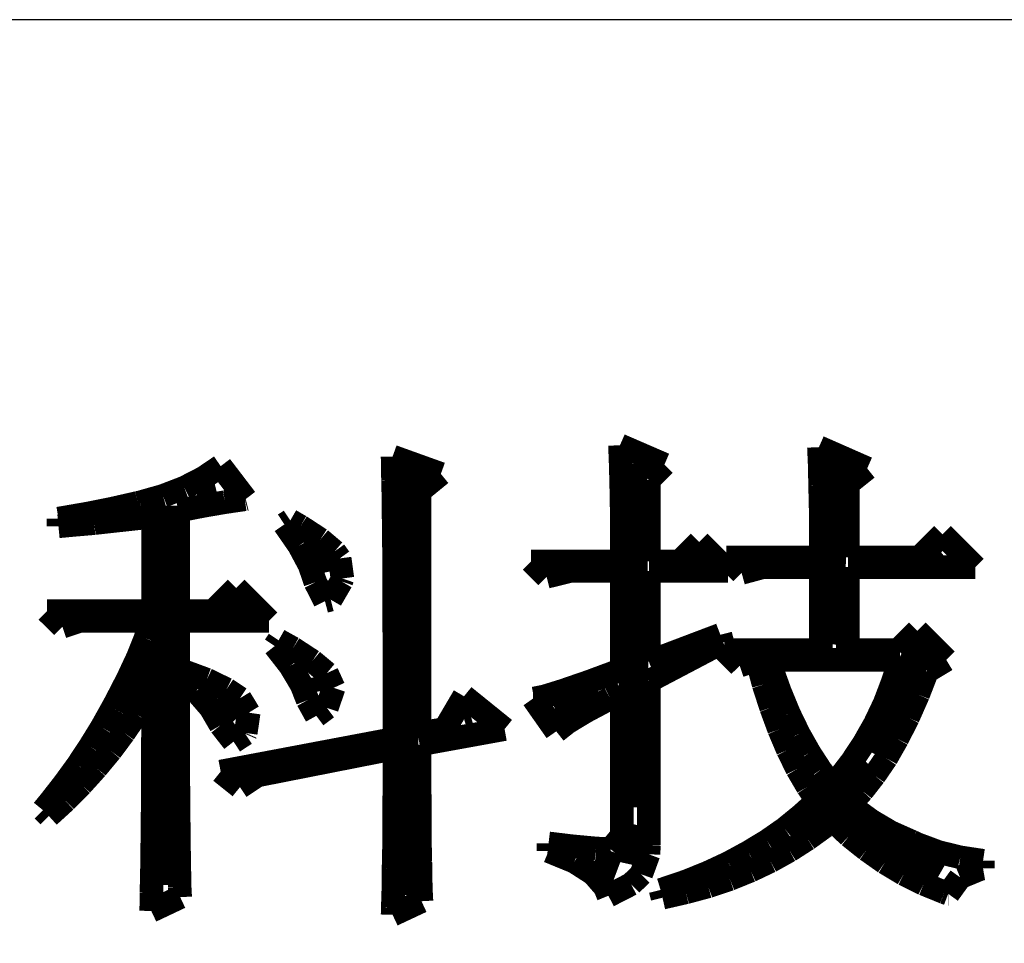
# Model space of a CAD drawing. Extents: x -38 to 372, y -82 to 205.
# Tile 20 of 29: x 352.46 to 356.7, y -70.09 to -66.1. Entities that reach past the tile are written whole.
import ezdxf

# ---------------------------------------------------------------- set-up
doc = ezdxf.new("R2010")
doc.units = 0
doc.layers.add('BOARD_GEOMETRY_DIMENSION', color=2, linetype='CONTINUOUS')
doc.layers.add('BOARD_GEOMETRY_SILKSCREEN_TOP', color=1, linetype='CONTINUOUS')

msp = doc.modelspace()

# ---------------------------------------------------------------- linework, layer by layer
at = {"layer": 'BOARD_GEOMETRY_DIMENSION'}
msp.add_lwpolyline([(366.516412, -66.104262), (314.01639, -66.104262), (314.01639, -76.604368)], dxfattribs=at)
for points, const_width in [([(355.044248, -67.939158), (355.236018, -68.022216)], 0.1016), ([(355.04755, -68.028566), (355.044248, -67.939158)], 0.1016), ([(355.90226, -67.947286), (356.11054, -68.03898)], 0.1016), ([(355.905562, -68.024248), (355.90226, -67.947286)], 0.1016), ([(354.063554, -67.987672), (354.271834, -68.062602)], 0.1016), ([(354.064316, -68.033392), (354.063554, -67.987672)], 0.1016), ([(355.973126, -68.006468), (355.940614, -68.796916)], 0.127), ([(353.248214, -68.079366), (353.322128, -68.029328)], 0.1016), ([(353.322128, -68.029328), (353.430332, -68.17106)], 0.1016), ([(354.065332, -68.088764), (354.064316, -68.033392)], 0.1016), ([(355.049836, -68.122292), (355.04755, -68.028566)], 0.1016), ([(355.098858, -68.020438), (355.104954, -69.50075)], 0.127), ([(355.236018, -68.022216), (355.169216, -68.089018)], 0.1016), ([(355.90734, -68.111878), (355.905562, -68.024248)], 0.1016), ([(353.165156, -68.122038), (353.248214, -68.079366)], 0.1016), ([(354.132642, -68.05041), (354.099622, -69.878194)], 0.127), ([(354.271834, -68.062602), (354.18014, -68.137532)], 0.1016), ([(356.11054, -68.03898), (356.027228, -68.105528)], 0.1016), ([(353.073462, -68.157344), (353.165156, -68.122038)], 0.1016), ([(353.21875, -68.148708), (353.302062, -68.12788)], 0.127), ([(354.066856, -68.152264), (354.065332, -68.088764)], 0.1016), ([(355.169216, -68.089018), (355.169216, -68.439792)], 0.1016), ([(355.909626, -68.209668), (355.90734, -68.111878)], 0.1016), ([(356.027228, -68.105528), (356.027228, -68.423028)], 0.1016), ([(352.97364, -68.185538), (353.073462, -68.157344)], 0.1016), ([(354.067618, -68.225162), (354.066856, -68.152264)], 0.1016), ([(354.18014, -68.137532), (354.18014, -69.179694)], 0.1016), ([(355.051614, -68.219066), (355.049836, -68.122292)], 0.1016), ([(352.849942, -68.213478), (352.964242, -68.18757)], 0.1016), ([(352.964242, -68.18757), (352.97364, -68.185538)], 0.1016), ([(353.086416, -68.199), (353.078034, -69.835268)], 0.127), ([(353.24415, -68.201032), (353.139248, -68.22186)], 0.1016), ([(353.340162, -68.184522), (353.24415, -68.201032)], 0.1016), ([(353.426268, -68.172076), (353.340162, -68.184522)], 0.1016), ([(353.430332, -68.17106), (353.426268, -68.172076)], 0.1016), ([(352.622612, -68.255388), (352.750628, -68.23329)], 0.1016), ([(352.750628, -68.23329), (352.849942, -68.213478)], 0.1016), ([(353.031044, -68.246752), (353.001834, -68.250054)], 0.1016), ([(353.031044, -68.65493), (353.031044, -68.246752)], 0.1016), ([(353.139248, -68.22186), (353.139248, -68.65493)], 0.1016), ([(354.068634, -68.306188), (354.067618, -68.225162)], 0.1016), ([(355.05263, -68.320158), (355.051614, -68.219066)], 0.1016), ([(355.910642, -68.317872), (355.909626, -68.209668)], 0.1016), ([(352.622612, -68.288662), (352.622612, -68.255388)], 0.1016), ([(352.69043, -68.282312), (352.622612, -68.288662)], 0.1016), ([(352.777044, -68.274946), (352.69043, -68.282312)], 0.1016), ([(352.879914, -68.263516), (352.777044, -68.274946)], 0.1016), ([(353.001834, -68.250054), (352.879914, -68.263516)], 0.1016), ([(353.596956, -68.28028), (353.622356, -68.263516)], 0.1016), ([(353.660456, -68.371974), (353.596956, -68.28028)], 0.1016), ([(353.622356, -68.263516), (353.666044, -68.288662)], 0.1016), ([(353.666044, -68.288662), (353.75215, -68.344796)], 0.1016), ([(354.06965, -68.396866), (354.068634, -68.306188)], 0.1016), ([(355.05263, -68.439792), (355.05263, -68.320158)], 0.1016), ([(355.910642, -68.423028), (355.910642, -68.317872)], 0.1016), ([(356.33533, -68.423028), (356.435152, -68.323206)], 0.1016), ([(356.435152, -68.323206), (356.57663, -68.464684)], 0.1016), ([(353.705414, -68.456048), (353.660456, -68.371974)], 0.1016), ([(353.737164, -68.377308), (353.76104, -68.490084)], 0.127), ([(353.75215, -68.344796), (353.813618, -68.396866)], 0.1016), ([(355.302566, -68.439792), (355.386132, -68.35648)], 0.1016), ([(355.510846, -68.481448), (355.386132, -68.35648)], 0.1016), ([(353.813618, -68.396866), (353.835462, -68.427092)], 0.1016), ([(354.06965, -68.496688), (354.06965, -68.396866)], 0.1016), ([(355.383846, -68.431664), (355.402134, -68.424806)], 0.127), ([(356.407466, -68.415662), (356.428548, -68.399406)], 0.127), ([(353.73056, -68.529962), (353.705414, -68.456048)], 0.1016), ([(353.835462, -68.427092), (353.847146, -68.513452)], 0.1016), ([(354.661216, -68.439792), (355.05263, -68.439792)], 0.1016), ([(354.728018, -68.50634), (354.661216, -68.439792)], 0.1016), ([(355.169216, -68.439792), (355.302566, -68.439792)], 0.1016), ([(355.502464, -68.423028), (355.910642, -68.423028)], 0.1016), ([(355.569012, -68.489576), (355.502464, -68.423028)], 0.1016), ([(356.027228, -68.423028), (356.33533, -68.423028)], 0.1016), ([(354.070666, -68.604892), (354.06965, -68.496688)], 0.1016), ([(354.82784, -68.481448), (354.728018, -68.50634)], 0.1016), ([(355.05263, -68.481448), (354.82784, -68.481448)], 0.1016), ([(355.05263, -68.906136), (355.05263, -68.481448)], 0.1016), ([(355.169216, -68.481448), (355.169216, -68.872862)], 0.1016), ([(355.510846, -68.481448), (355.169216, -68.481448)], 0.1016), ([(355.66096, -68.464684), (355.569012, -68.489576)], 0.1016), ([(355.910642, -68.464684), (355.66096, -68.464684)], 0.1016), ([(355.910642, -68.822824), (355.910642, -68.464684)], 0.1016), ([(356.027228, -68.464684), (356.027228, -68.822824)], 0.1016), ([(356.57663, -68.464684), (356.027228, -68.464684)], 0.1016), ([(353.771962, -68.611242), (353.73056, -68.529962)], 0.1016), ([(353.842828, -68.525898), (353.796854, -68.604892)], 0.1016), ([(353.847146, -68.513452), (353.842828, -68.525898)], 0.1016), ([(353.288854, -68.65493), (353.38893, -68.555108)], 0.1016), ([(353.38893, -68.555108), (353.530662, -68.696586)], 0.1016), ([(353.370642, -68.647818), (353.40925, -68.624196)], 0.127), ([(353.796854, -68.604892), (353.771962, -68.611242)], 0.1016), ([(354.070666, -68.722748), (354.070666, -68.604892)], 0.1016), ([(352.572828, -68.65493), (353.031044, -68.65493)], 0.1016), ([(352.63963, -68.721478), (352.572828, -68.65493)], 0.1016), ([(353.139248, -68.65493), (353.288854, -68.65493)], 0.1016), ([(352.71456, -68.696586), (352.63963, -68.721478)], 0.1016), ([(353.022662, -68.696586), (352.71456, -68.696586)], 0.1016), ([(352.997516, -68.771516), (353.022662, -68.696586)], 0.1016), ([(353.139248, -68.696586), (353.139248, -68.904866)], 0.1016), ([(353.530662, -68.696586), (353.139248, -68.696586)], 0.1016), ([(354.071936, -68.848478), (354.070666, -68.722748)], 0.1016), ([(355.169216, -68.872862), (355.477318, -68.756276)], 0.1016), ([(355.477318, -68.756276), (355.485954, -68.78955)], 0.1016), ([(356.243636, -68.822824), (356.326948, -68.739512)], 0.1016), ([(356.326948, -68.739512), (356.451662, -68.86448)], 0.1016), ([(353.027234, -68.796662), (352.942652, -69.02831), (352.896424, -69.087746)], 0.127), ([(352.964242, -68.854828), (352.997516, -68.771516)], 0.1016), ([(353.555554, -68.80479), (353.572064, -68.779898)], 0.1016), ([(353.572064, -68.779898), (353.633532, -68.814188)], 0.1016), ([(355.485954, -68.78955), (355.169216, -68.956174)], 0.1016), ([(353.622356, -68.890388), (353.555554, -68.80479)], 0.1016), ([(353.633532, -68.814188), (353.71786, -68.869306)], 0.1016), ([(355.494336, -68.822824), (355.910642, -68.822824)], 0.1016), ([(355.56063, -68.889372), (355.494336, -68.822824)], 0.1016), ([(356.027228, -68.822824), (356.243636, -68.822824)], 0.1016), ([(356.34041, -68.815458), (356.120954, -69.259196)], 0.127), ([(352.921316, -68.946522), (352.964242, -68.854828)], 0.1016), ([(353.71786, -68.869306), (353.780344, -68.921376)], 0.1016), ([(354.071936, -69.204586), (354.071936, -68.848478)], 0.1016), ([(355.63556, -68.86448), (355.56063, -68.889372)], 0.1016), ([(355.663754, -68.970652), (355.63556, -68.86448)], 0.1016), ([(355.685852, -68.86448), (355.697028, -68.89877)], 0.1016), ([(356.252018, -68.86448), (355.685852, -68.86448)], 0.1016), ([(356.220522, -68.960238), (356.252018, -68.86448)], 0.1016), ([(356.451662, -68.86448), (356.368858, -68.914518)], 0.1016), ([(353.139248, -68.904866), (353.14636, -68.906898)], 0.1016), ([(353.14636, -68.906898), (353.26193, -68.94957)], 0.1016), ([(353.671124, -68.97243), (353.622356, -68.890388)], 0.1016), ([(353.72802, -68.939156), (353.739958, -69.001386)], 0.127), ([(353.780344, -68.921376), (353.809554, -68.984876)], 0.1016), ([(354.90912, -68.959222), (355.05263, -68.906136)], 0.1016), ([(355.697028, -68.89877), (355.733858, -69.000878)], 0.1016), ([(356.368858, -68.914518), (356.33025, -69.01434)], 0.1016), ([(352.869754, -69.046344), (352.921316, -68.946522)], 0.1016), ([(353.139248, -68.93814), (353.139248, -69.32549)], 0.1016), ([(353.215956, -68.999608), (353.139248, -68.93814)], 0.1016), ([(353.26193, -68.94957), (353.347528, -68.991226)], 0.1016), ([(354.797614, -68.997576), (354.90912, -68.959222)], 0.1016), ([(355.169216, -68.956174), (355.169216, -69.664072)], 0.1016), ([(355.696012, -69.070474), (355.663754, -68.970652)], 0.1016), ([(356.185216, -69.052948), (356.220522, -68.960238)], 0.1016), ([(353.031044, -68.979796), (353.008946, -69.017388)], 0.1016), ([(353.031044, -69.092064), (353.031044, -68.979796)], 0.1016), ([(353.27844, -69.07149), (353.215956, -68.999608)], 0.1016), ([(353.347528, -68.991226), (353.40544, -69.029834)], 0.1016), ([(353.697032, -69.037962), (353.671124, -68.97243)], 0.1016), ([(353.809554, -68.984876), (353.780344, -69.07149)], 0.1016), ([(354.719636, -69.021706), (354.797614, -68.997576)], 0.1016), ([(354.768658, -69.085968), (354.951538, -69.002656)], 0.127), ([(355.05263, -69.005958), (355.00183, -69.03085)], 0.1016), ([(355.05263, -69.622162), (355.05263, -69.005958)], 0.1016), ([(355.733858, -69.000878), (355.773228, -69.096636)], 0.1016), ([(352.856038, -69.07149), (352.869754, -69.046344)], 0.1016), ([(353.008946, -69.017388), (352.959162, -69.09943)], 0.1016), ([(353.308158, -69.031358), (353.391724, -69.11467)], 0.127), ([(353.40544, -69.029834), (353.443032, -69.092064)], 0.1016), ([(353.734624, -69.10578), (353.697032, -69.037962)], 0.1016), ([(354.288344, -69.16293), (354.371656, -69.021452)], 0.1016), ([(354.371656, -69.021452), (354.546662, -69.16293)], 0.1016), ([(354.669852, -69.03085), (354.673916, -69.03085)], 0.1016), ([(354.76942, -69.172582), (354.669852, -69.03085)], 0.1016), ([(354.673916, -69.03085), (354.719636, -69.021706)], 0.1016), ([(355.00183, -69.03085), (354.895658, -69.087238)], 0.1016), ([(356.14356, -69.140324), (356.185216, -69.052948)], 0.1016), ([(356.33025, -69.01434), (356.286562, -69.113146)], 0.1016), ([(352.809048, -69.155564), (352.856038, -69.07149)], 0.1016), ([(353.030028, -69.201538), (353.031044, -69.092064)], 0.1016), ([(353.322128, -69.146166), (353.27844, -69.07149)], 0.1016), ([(353.443032, -69.092064), (353.430332, -69.179694)], 0.1016), ([(353.780344, -69.07149), (353.734624, -69.10578)], 0.1016), ([(354.895658, -69.087238), (354.818442, -69.133974)], 0.1016), ([(355.730556, -69.1642), (355.696012, -69.070474)], 0.1016), ([(355.773228, -69.096636), (355.815646, -69.184012)], 0.1016), ([(352.959162, -69.09943), (352.90506, -69.179694)], 0.1016), ([(354.372926, -69.123306), (354.403152, -69.114416)], 0.127), ([(354.818442, -69.133974), (354.76942, -69.172582)], 0.1016), ([(356.096824, -69.22262), (356.14356, -69.140324)], 0.1016), ([(356.286562, -69.113146), (356.240334, -69.20484)], 0.1016), ([(352.758248, -69.23786), (352.809048, -69.155564)], 0.1016), ([(352.90506, -69.179694), (352.847656, -69.256656)], 0.1016), ([(353.377754, -69.217032), (353.322128, -69.146166)], 0.1016), ([(353.428554, -69.183758), (353.377754, -69.217032)], 0.1016), ([(353.430332, -69.179694), (353.428554, -69.183758)], 0.1016), ([(354.546662, -69.16293), (354.18014, -69.229478)], 0.1016), ([(354.18014, -69.179694), (354.288344, -69.16293)], 0.1016), ([(355.768148, -69.252846), (355.730556, -69.1642)], 0.1016), ([(353.030028, -69.306694), (353.030028, -69.201538)], 0.1016), ([(353.322128, -69.346064), (354.071936, -69.204586)], 0.1016), ([(355.815646, -69.184012), (355.86162, -69.265292)], 0.1016), ([(356.044754, -69.301614), (356.096824, -69.22262)], 0.1016), ([(356.240334, -69.20484), (356.192836, -69.288152)], 0.1016), ([(352.705162, -69.318124), (352.758248, -69.23786)], 0.1016), ([(352.847656, -69.256656), (352.786442, -69.33057)], 0.1016), ([(354.071936, -69.246242), (353.480624, -69.362828)], 0.1016), ([(354.071936, -69.360796), (354.071936, -69.246242)], 0.1016), ([(354.18014, -69.229478), (354.18014, -69.378576)], 0.1016), ([(355.808534, -69.334888), (355.768148, -69.252846)], 0.1016), ([(355.86162, -69.265292), (355.909626, -69.339206)], 0.1016), ([(353.028758, -69.408548), (353.030028, -69.306694)], 0.1016), ([(356.113842, -69.312282), (355.89464, -69.541136), (355.83876, -69.582792)], 0.127), ([(355.987858, -69.375528), (356.044754, -69.301614)], 0.1016), ([(356.192836, -69.288152), (356.141528, -69.363082)], 0.1016), ([(352.647758, -69.397118), (352.705162, -69.318124)], 0.1016), ([(352.786442, -69.33057), (352.721418, -69.402452)], 0.1016), ([(353.139248, -69.32549), (353.14001, -69.443092)], 0.1016), ([(353.40544, -69.412866), (353.322128, -69.346064)], 0.1016), ([(355.853238, -69.411088), (355.808534, -69.334888)], 0.1016), ([(355.909626, -69.339206), (355.960426, -69.405754)], 0.1016), ([(353.480624, -69.362828), (353.40544, -69.412866)], 0.1016), ([(354.070666, -69.470016), (354.071936, -69.360796)], 0.1016), ([(354.18014, -69.378576), (354.181156, -69.518022)], 0.1016), ([(355.960426, -69.405754), (355.987858, -69.375528)], 0.1016), ([(356.141528, -69.363082), (356.089458, -69.42963)], 0.1016), ([(352.58756, -69.47408), (352.647758, -69.397118)], 0.1016), ([(352.721418, -69.402452), (352.652838, -69.472048)], 0.1016), ([(353.028758, -69.507608), (353.028758, -69.408548)], 0.1016), ([(355.894132, -69.472302), (355.853238, -69.411088)], 0.1016), ([(356.089458, -69.42963), (356.035356, -69.489066)], 0.1016), ([(352.556064, -69.512688), (352.58756, -69.47408)], 0.1016), ([(352.652838, -69.472048), (352.580956, -69.53758)], 0.1016), ([(353.14001, -69.443092), (353.141026, -69.546978)], 0.1016), ([(354.070666, -69.574156), (354.070666, -69.470016)], 0.1016), ([(355.82606, -69.53377), (355.894132, -69.472302)], 0.1016), ([(352.580956, -69.53758), (352.556064, -69.512688)], 0.1016), ([(353.027742, -69.603366), (353.028758, -69.507608)], 0.1016), ([(354.181156, -69.518022), (354.181156, -69.635624)], 0.1016), ([(355.982524, -69.504052), (356.437438, -69.763132)], 0.127), ([(356.035356, -69.489066), (356.05212, -69.502528)], 0.1016), ([(356.05212, -69.502528), (356.129336, -69.558662)], 0.1016), ([(353.141026, -69.546978), (353.142042, -69.639688)], 0.1016), ([(355.083364, -69.744844), (355.120448, -69.577204)], 0.127), ([(355.754432, -69.59219), (355.82606, -69.53377)], 0.1016), ([(355.960426, -69.555614), (355.928168, -69.582792)], 0.1016), ([(356.032562, -69.623432), (355.960426, -69.555614)], 0.1016), ([(356.129336, -69.558662), (356.212648, -69.607684)], 0.1016), ([(353.026726, -69.694806), (353.027742, -69.603366)], 0.1016), ([(354.06965, -69.672962), (354.070666, -69.574156)], 0.1016), ([(355.678232, -69.645276), (355.754432, -69.59219)], 0.1016), ([(355.928168, -69.582792), (355.853238, -69.636894)], 0.1016), ([(356.212648, -69.607684), (356.302056, -69.647308)], 0.1016), ([(353.142042, -69.639688), (353.143058, -69.719952)], 0.1016), ([(354.181156, -69.635624), (354.183442, -69.733414)], 0.1016), ([(355.003862, -69.680582), (355.05263, -69.622162)], 0.1016), ([(355.59746, -69.694044), (355.678232, -69.645276)], 0.1016), ([(355.853238, -69.636894), (355.77526, -69.686932)], 0.1016), ([(356.108254, -69.68363), (356.032562, -69.623432)], 0.1016), ([(356.302056, -69.647308), (356.329234, -69.659754)], 0.1016), ([(354.067618, -69.765672), (354.06965, -69.672962)], 0.1016), ([(354.736146, -69.65569), (354.839524, -69.668136)], 0.1016), ([(354.736146, -69.688964), (354.736146, -69.65569)], 0.1016), ([(354.847652, -69.734684), (354.736146, -69.688964)], 0.1016), ([(354.839524, -69.668136), (354.940362, -69.677534)], 0.1016), ([(354.940362, -69.677534), (355.002846, -69.680582)], 0.1016), ([(355.002846, -69.680582), (355.003862, -69.680582)], 0.1016), ([(355.169216, -69.664072), (355.167438, -69.702426)], 0.1016), ([(355.77526, -69.686932), (355.692964, -69.732652)], 0.1016), ([(356.186232, -69.738748), (356.108254, -69.68363)], 0.1016), ([(356.329234, -69.659754), (356.418642, -69.693028)], 0.1016), ([(356.418642, -69.693028), (356.512114, -69.715888)], 0.1016), ([(353.025456, -69.784468), (353.026726, -69.694806)], 0.1016), ([(353.143058, -69.719952), (353.144328, -69.788532)], 0.1016), ([(354.183442, -69.733414), (354.184458, -69.811392)], 0.1016), ([(354.928932, -69.786754), (354.847652, -69.734684)], 0.1016), ([(354.935536, -69.730874), (355.033834, -69.767958)], 0.127), ([(355.167438, -69.702426), (355.135942, -69.788786)], 0.1016), ([(355.513132, -69.739764), (355.59746, -69.694044)], 0.1016), ([(355.692964, -69.732652), (355.60762, -69.773292)], 0.1016), ([(356.512114, -69.715888), (356.610158, -69.73062)], 0.1016), ([(356.610158, -69.73062), (356.610158, -69.763894)], 0.1016), ([(354.066856, -69.853048), (354.067618, -69.765672)], 0.1016), ([(355.423216, -69.781674), (355.513132, -69.739764)], 0.1016), ([(355.60762, -69.773292), (355.517958, -69.809614)], 0.1016), ([(356.268528, -69.78777), (356.186232, -69.738748)], 0.1016), ([(356.598728, -69.765926), (356.511352, -69.802248)], 0.1016), ([(356.610158, -69.763894), (356.598728, -69.765926)], 0.1016), ([(353.023424, -69.869812), (353.025456, -69.784468)], 0.1016), ([(353.144328, -69.788532), (353.145344, -69.844666)], 0.1016), ([(354.184458, -69.811392), (354.186236, -69.86778)], 0.1016), ([(354.979732, -69.845174), (354.928932, -69.786754)], 0.1016), ([(355.135942, -69.788786), (355.092254, -69.831458)], 0.1016), ([(355.232716, -69.852286), (355.33076, -69.819012)], 0.1016), ([(355.33076, -69.819012), (355.423216, -69.781674)], 0.1016), ([(355.517958, -69.809614), (355.425248, -69.840856)], 0.1016), ([(356.354126, -69.830442), (356.268528, -69.78777)], 0.1016), ([(356.511352, -69.802248), (356.460044, -69.873114)], 0.1016), ([(353.145344, -69.844666), (353.14763, -69.887592)], 0.1016), ([(354.064316, -69.934328), (354.066856, -69.853048)], 0.1016), ([(354.994464, -69.881496), (354.979732, -69.845174)], 0.1016), ([(355.092254, -69.831458), (354.994464, -69.881496)], 0.1016), ([(355.219254, -69.85635), (355.232716, -69.852286)], 0.1016), ([(355.227636, -69.889878), (355.219254, -69.85635)], 0.1016), ([(355.425248, -69.840856), (355.328728, -69.866764)], 0.1016), ([(356.443534, -69.866764), (356.354126, -69.830442)], 0.1016), ([(353.022662, -69.946774), (353.023424, -69.869812)], 0.1016), ([(353.14763, -69.887592), (353.022662, -69.946774)], 0.1016), ([(354.188268, -69.905118), (354.063554, -69.963538)], 0.1016), ([(354.186236, -69.86778), (354.188268, -69.905118)], 0.1016), ([(355.328728, -69.866764), (355.227636, -69.889878)], 0.1016), ([(356.460044, -69.873114), (356.443534, -69.866764)], 0.1016), ([(356.459536, -69.87286), (356.460552, -69.87286)], 0.1016), ([(354.063554, -69.963538), (354.064316, -69.934328)], 0.1016)]:
    msp.add_lwpolyline(points, dxfattribs=dict(at, const_width=const_width))
at = {"layer": 'BOARD_GEOMETRY_SILKSCREEN_TOP'}
msp.add_lwpolyline([(366.516412, -66.104262), (314.01639, -66.104262), (314.01639, -76.604368)], dxfattribs=at)
for points, const_width in [([(355.04755, -68.028566), (355.044248, -67.939158)], 0.1016), ([(355.044248, -67.939158), (355.236018, -68.022216)], 0.1016), ([(355.905562, -68.024248), (355.90226, -67.947286)], 0.1016), ([(355.90226, -67.947286), (356.11054, -68.03898)], 0.1016), ([(354.064316, -68.033392), (354.063554, -67.987672)], 0.1016), ([(354.063554, -67.987672), (354.271834, -68.062602)], 0.1016), ([(355.973126, -68.006468), (355.940614, -68.796916)], 0.127), ([(353.248214, -68.079366), (353.322128, -68.029328)], 0.1016), ([(353.322128, -68.029328), (353.430332, -68.17106)], 0.1016), ([(354.065332, -68.088764), (354.064316, -68.033392)], 0.1016), ([(355.049836, -68.122292), (355.04755, -68.028566)], 0.1016), ([(355.098858, -68.020438), (355.104954, -69.50075)], 0.127), ([(355.236018, -68.022216), (355.169216, -68.089018)], 0.1016), ([(355.90734, -68.111878), (355.905562, -68.024248)], 0.1016), ([(353.165156, -68.122038), (353.248214, -68.079366)], 0.1016), ([(354.132642, -68.05041), (354.099622, -69.878194)], 0.127), ([(354.271834, -68.062602), (354.18014, -68.137532)], 0.1016), ([(356.11054, -68.03898), (356.027228, -68.105528)], 0.1016), ([(353.073462, -68.157344), (353.165156, -68.122038)], 0.1016), ([(353.21875, -68.148708), (353.302062, -68.12788)], 0.127), ([(354.066856, -68.152264), (354.065332, -68.088764)], 0.1016), ([(355.169216, -68.089018), (355.169216, -68.439792)], 0.1016), ([(355.909626, -68.209668), (355.90734, -68.111878)], 0.1016), ([(356.027228, -68.105528), (356.027228, -68.423028)], 0.1016), ([(352.97364, -68.185538), (353.073462, -68.157344)], 0.1016), ([(354.067618, -68.225162), (354.066856, -68.152264)], 0.1016), ([(354.18014, -68.137532), (354.18014, -69.179694)], 0.1016), ([(355.051614, -68.219066), (355.049836, -68.122292)], 0.1016), ([(352.849942, -68.213478), (352.964242, -68.18757)], 0.1016), ([(352.964242, -68.18757), (352.97364, -68.185538)], 0.1016), ([(353.086416, -68.199), (353.078034, -69.835268)], 0.127), ([(353.24415, -68.201032), (353.139248, -68.22186)], 0.1016), ([(353.340162, -68.184522), (353.24415, -68.201032)], 0.1016), ([(353.426268, -68.172076), (353.340162, -68.184522)], 0.1016), ([(353.430332, -68.17106), (353.426268, -68.172076)], 0.1016), ([(352.622612, -68.255388), (352.750628, -68.23329)], 0.1016), ([(352.750628, -68.23329), (352.849942, -68.213478)], 0.1016), ([(353.031044, -68.246752), (353.001834, -68.250054)], 0.1016), ([(353.031044, -68.65493), (353.031044, -68.246752)], 0.1016), ([(353.139248, -68.22186), (353.139248, -68.65493)], 0.1016), ([(354.068634, -68.306188), (354.067618, -68.225162)], 0.1016), ([(355.05263, -68.320158), (355.051614, -68.219066)], 0.1016), ([(355.910642, -68.317872), (355.909626, -68.209668)], 0.1016), ([(352.622612, -68.288662), (352.622612, -68.255388)], 0.1016), ([(352.69043, -68.282312), (352.622612, -68.288662)], 0.1016), ([(352.777044, -68.274946), (352.69043, -68.282312)], 0.1016), ([(352.879914, -68.263516), (352.777044, -68.274946)], 0.1016), ([(353.001834, -68.250054), (352.879914, -68.263516)], 0.1016), ([(353.596956, -68.28028), (353.622356, -68.263516)], 0.1016), ([(353.660456, -68.371974), (353.596956, -68.28028)], 0.1016), ([(353.622356, -68.263516), (353.666044, -68.288662)], 0.1016), ([(353.666044, -68.288662), (353.75215, -68.344796)], 0.1016), ([(354.06965, -68.396866), (354.068634, -68.306188)], 0.1016), ([(355.05263, -68.439792), (355.05263, -68.320158)], 0.1016), ([(355.910642, -68.423028), (355.910642, -68.317872)], 0.1016), ([(356.33533, -68.423028), (356.435152, -68.323206)], 0.1016), ([(356.435152, -68.323206), (356.57663, -68.464684)], 0.1016), ([(353.705414, -68.456048), (353.660456, -68.371974)], 0.1016), ([(353.737164, -68.377308), (353.76104, -68.490084)], 0.127), ([(353.75215, -68.344796), (353.813618, -68.396866)], 0.1016), ([(355.302566, -68.439792), (355.386132, -68.35648)], 0.1016), ([(355.510846, -68.481448), (355.386132, -68.35648)], 0.1016), ([(353.813618, -68.396866), (353.835462, -68.427092)], 0.1016), ([(354.06965, -68.496688), (354.06965, -68.396866)], 0.1016), ([(355.383846, -68.431664), (355.402134, -68.424806)], 0.127), ([(356.407466, -68.415662), (356.428548, -68.399406)], 0.127), ([(353.73056, -68.529962), (353.705414, -68.456048)], 0.1016), ([(353.835462, -68.427092), (353.847146, -68.513452)], 0.1016), ([(354.728018, -68.50634), (354.661216, -68.439792)], 0.1016), ([(354.661216, -68.439792), (355.05263, -68.439792)], 0.1016), ([(355.169216, -68.439792), (355.302566, -68.439792)], 0.1016), ([(355.569012, -68.489576), (355.502464, -68.423028)], 0.1016), ([(355.502464, -68.423028), (355.910642, -68.423028)], 0.1016), ([(356.027228, -68.423028), (356.33533, -68.423028)], 0.1016), ([(354.070666, -68.604892), (354.06965, -68.496688)], 0.1016), ([(354.82784, -68.481448), (354.728018, -68.50634)], 0.1016), ([(355.05263, -68.481448), (354.82784, -68.481448)], 0.1016), ([(355.05263, -68.906136), (355.05263, -68.481448)], 0.1016), ([(355.510846, -68.481448), (355.169216, -68.481448)], 0.1016), ([(355.169216, -68.481448), (355.169216, -68.872862)], 0.1016), ([(355.66096, -68.464684), (355.569012, -68.489576)], 0.1016), ([(355.910642, -68.464684), (355.66096, -68.464684)], 0.1016), ([(355.910642, -68.822824), (355.910642, -68.464684)], 0.1016), ([(356.57663, -68.464684), (356.027228, -68.464684)], 0.1016), ([(356.027228, -68.464684), (356.027228, -68.822824)], 0.1016), ([(353.771962, -68.611242), (353.73056, -68.529962)], 0.1016), ([(353.842828, -68.525898), (353.796854, -68.604892)], 0.1016), ([(353.847146, -68.513452), (353.842828, -68.525898)], 0.1016), ([(353.288854, -68.65493), (353.38893, -68.555108)], 0.1016), ([(353.38893, -68.555108), (353.530662, -68.696586)], 0.1016), ([(353.370642, -68.647818), (353.40925, -68.624196)], 0.127), ([(353.796854, -68.604892), (353.771962, -68.611242)], 0.1016), ([(354.070666, -68.722748), (354.070666, -68.604892)], 0.1016), ([(352.63963, -68.721478), (352.572828, -68.65493)], 0.1016), ([(352.572828, -68.65493), (353.031044, -68.65493)], 0.1016), ([(353.139248, -68.65493), (353.288854, -68.65493)], 0.1016), ([(352.71456, -68.696586), (352.63963, -68.721478)], 0.1016), ([(353.022662, -68.696586), (352.71456, -68.696586)], 0.1016), ([(352.997516, -68.771516), (353.022662, -68.696586)], 0.1016), ([(353.530662, -68.696586), (353.139248, -68.696586)], 0.1016), ([(353.139248, -68.696586), (353.139248, -68.904866)], 0.1016), ([(354.071936, -68.848478), (354.070666, -68.722748)], 0.1016), ([(355.169216, -68.872862), (355.477318, -68.756276)], 0.1016), ([(355.477318, -68.756276), (355.485954, -68.78955)], 0.1016), ([(356.243636, -68.822824), (356.326948, -68.739512)], 0.1016), ([(356.326948, -68.739512), (356.451662, -68.86448)], 0.1016), ([(353.027234, -68.796662), (352.942652, -69.02831), (352.896424, -69.087746)], 0.127), ([(352.964242, -68.854828), (352.997516, -68.771516)], 0.1016), ([(353.555554, -68.80479), (353.572064, -68.779898)], 0.1016), ([(353.572064, -68.779898), (353.633532, -68.814188)], 0.1016), ([(355.485954, -68.78955), (355.169216, -68.956174)], 0.1016), ([(353.622356, -68.890388), (353.555554, -68.80479)], 0.1016), ([(353.633532, -68.814188), (353.71786, -68.869306)], 0.1016), ([(355.56063, -68.889372), (355.494336, -68.822824)], 0.1016), ([(355.494336, -68.822824), (355.910642, -68.822824)], 0.1016), ([(356.027228, -68.822824), (356.243636, -68.822824)], 0.1016), ([(356.34041, -68.815458), (356.120954, -69.259196)], 0.127), ([(352.921316, -68.946522), (352.964242, -68.854828)], 0.1016), ([(353.71786, -68.869306), (353.780344, -68.921376)], 0.1016), ([(354.071936, -69.204586), (354.071936, -68.848478)], 0.1016), ([(355.63556, -68.86448), (355.56063, -68.889372)], 0.1016), ([(355.663754, -68.970652), (355.63556, -68.86448)], 0.1016), ([(356.252018, -68.86448), (355.685852, -68.86448)], 0.1016), ([(355.685852, -68.86448), (355.697028, -68.89877)], 0.1016), ([(356.220522, -68.960238), (356.252018, -68.86448)], 0.1016), ([(356.451662, -68.86448), (356.368858, -68.914518)], 0.1016), ([(353.139248, -68.904866), (353.14636, -68.906898)], 0.1016), ([(353.14636, -68.906898), (353.26193, -68.94957)], 0.1016), ([(353.671124, -68.97243), (353.622356, -68.890388)], 0.1016), ([(353.72802, -68.939156), (353.739958, -69.001386)], 0.127), ([(353.780344, -68.921376), (353.809554, -68.984876)], 0.1016), ([(354.90912, -68.959222), (355.05263, -68.906136)], 0.1016), ([(355.697028, -68.89877), (355.733858, -69.000878)], 0.1016), ([(356.368858, -68.914518), (356.33025, -69.01434)], 0.1016), ([(352.869754, -69.046344), (352.921316, -68.946522)], 0.1016), ([(353.215956, -68.999608), (353.139248, -68.93814)], 0.1016), ([(353.139248, -68.93814), (353.139248, -69.32549)], 0.1016), ([(353.26193, -68.94957), (353.347528, -68.991226)], 0.1016), ([(354.797614, -68.997576), (354.90912, -68.959222)], 0.1016), ([(355.169216, -68.956174), (355.169216, -69.664072)], 0.1016), ([(355.696012, -69.070474), (355.663754, -68.970652)], 0.1016), ([(356.185216, -69.052948), (356.220522, -68.960238)], 0.1016), ([(353.031044, -68.979796), (353.008946, -69.017388)], 0.1016), ([(353.031044, -69.092064), (353.031044, -68.979796)], 0.1016), ([(353.27844, -69.07149), (353.215956, -68.999608)], 0.1016), ([(353.347528, -68.991226), (353.40544, -69.029834)], 0.1016), ([(353.697032, -69.037962), (353.671124, -68.97243)], 0.1016), ([(353.809554, -68.984876), (353.780344, -69.07149)], 0.1016), ([(354.719636, -69.021706), (354.797614, -68.997576)], 0.1016), ([(354.768658, -69.085968), (354.951538, -69.002656)], 0.127), ([(355.05263, -69.005958), (355.00183, -69.03085)], 0.1016), ([(355.05263, -69.622162), (355.05263, -69.005958)], 0.1016), ([(355.733858, -69.000878), (355.773228, -69.096636)], 0.1016), ([(352.856038, -69.07149), (352.869754, -69.046344)], 0.1016), ([(353.008946, -69.017388), (352.959162, -69.09943)], 0.1016), ([(353.308158, -69.031358), (353.391724, -69.11467)], 0.127), ([(353.40544, -69.029834), (353.443032, -69.092064)], 0.1016), ([(353.734624, -69.10578), (353.697032, -69.037962)], 0.1016), ([(354.288344, -69.16293), (354.371656, -69.021452)], 0.1016), ([(354.371656, -69.021452), (354.546662, -69.16293)], 0.1016), ([(354.76942, -69.172582), (354.669852, -69.03085)], 0.1016), ([(354.669852, -69.03085), (354.673916, -69.03085)], 0.1016), ([(354.673916, -69.03085), (354.719636, -69.021706)], 0.1016), ([(355.00183, -69.03085), (354.895658, -69.087238)], 0.1016), ([(356.14356, -69.140324), (356.185216, -69.052948)], 0.1016), ([(356.33025, -69.01434), (356.286562, -69.113146)], 0.1016), ([(352.809048, -69.155564), (352.856038, -69.07149)], 0.1016), ([(353.030028, -69.201538), (353.031044, -69.092064)], 0.1016), ([(353.322128, -69.146166), (353.27844, -69.07149)], 0.1016), ([(353.443032, -69.092064), (353.430332, -69.179694)], 0.1016), ([(353.780344, -69.07149), (353.734624, -69.10578)], 0.1016), ([(354.895658, -69.087238), (354.818442, -69.133974)], 0.1016), ([(355.730556, -69.1642), (355.696012, -69.070474)], 0.1016), ([(355.773228, -69.096636), (355.815646, -69.184012)], 0.1016), ([(352.959162, -69.09943), (352.90506, -69.179694)], 0.1016), ([(354.372926, -69.123306), (354.403152, -69.114416)], 0.127), ([(354.818442, -69.133974), (354.76942, -69.172582)], 0.1016), ([(356.096824, -69.22262), (356.14356, -69.140324)], 0.1016), ([(356.286562, -69.113146), (356.240334, -69.20484)], 0.1016), ([(352.758248, -69.23786), (352.809048, -69.155564)], 0.1016), ([(352.90506, -69.179694), (352.847656, -69.256656)], 0.1016), ([(353.377754, -69.217032), (353.322128, -69.146166)], 0.1016), ([(353.428554, -69.183758), (353.377754, -69.217032)], 0.1016), ([(353.430332, -69.179694), (353.428554, -69.183758)], 0.1016), ([(354.18014, -69.179694), (354.288344, -69.16293)], 0.1016), ([(354.546662, -69.16293), (354.18014, -69.229478)], 0.1016), ([(355.768148, -69.252846), (355.730556, -69.1642)], 0.1016), ([(353.030028, -69.306694), (353.030028, -69.201538)], 0.1016), ([(353.322128, -69.346064), (354.071936, -69.204586)], 0.1016), ([(355.815646, -69.184012), (355.86162, -69.265292)], 0.1016), ([(356.044754, -69.301614), (356.096824, -69.22262)], 0.1016), ([(356.240334, -69.20484), (356.192836, -69.288152)], 0.1016), ([(352.705162, -69.318124), (352.758248, -69.23786)], 0.1016), ([(352.847656, -69.256656), (352.786442, -69.33057)], 0.1016), ([(354.071936, -69.246242), (353.480624, -69.362828)], 0.1016), ([(354.071936, -69.360796), (354.071936, -69.246242)], 0.1016), ([(354.18014, -69.229478), (354.18014, -69.378576)], 0.1016), ([(355.808534, -69.334888), (355.768148, -69.252846)], 0.1016), ([(355.86162, -69.265292), (355.909626, -69.339206)], 0.1016), ([(353.028758, -69.408548), (353.030028, -69.306694)], 0.1016), ([(356.113842, -69.312282), (355.89464, -69.541136), (355.83876, -69.582792)], 0.127), ([(355.987858, -69.375528), (356.044754, -69.301614)], 0.1016), ([(356.192836, -69.288152), (356.141528, -69.363082)], 0.1016), ([(352.647758, -69.397118), (352.705162, -69.318124)], 0.1016), ([(352.786442, -69.33057), (352.721418, -69.402452)], 0.1016), ([(353.139248, -69.32549), (353.14001, -69.443092)], 0.1016), ([(353.40544, -69.412866), (353.322128, -69.346064)], 0.1016), ([(355.853238, -69.411088), (355.808534, -69.334888)], 0.1016), ([(355.909626, -69.339206), (355.960426, -69.405754)], 0.1016), ([(353.480624, -69.362828), (353.40544, -69.412866)], 0.1016), ([(354.070666, -69.470016), (354.071936, -69.360796)], 0.1016), ([(354.18014, -69.378576), (354.181156, -69.518022)], 0.1016), ([(355.960426, -69.405754), (355.987858, -69.375528)], 0.1016), ([(356.141528, -69.363082), (356.089458, -69.42963)], 0.1016), ([(352.58756, -69.47408), (352.647758, -69.397118)], 0.1016), ([(352.721418, -69.402452), (352.652838, -69.472048)], 0.1016), ([(353.028758, -69.507608), (353.028758, -69.408548)], 0.1016), ([(355.894132, -69.472302), (355.853238, -69.411088)], 0.1016), ([(356.089458, -69.42963), (356.035356, -69.489066)], 0.1016), ([(352.556064, -69.512688), (352.58756, -69.47408)], 0.1016), ([(352.652838, -69.472048), (352.580956, -69.53758)], 0.1016), ([(353.14001, -69.443092), (353.141026, -69.546978)], 0.1016), ([(354.070666, -69.574156), (354.070666, -69.470016)], 0.1016), ([(355.82606, -69.53377), (355.894132, -69.472302)], 0.1016), ([(352.580956, -69.53758), (352.556064, -69.512688)], 0.1016), ([(353.027742, -69.603366), (353.028758, -69.507608)], 0.1016), ([(354.181156, -69.518022), (354.181156, -69.635624)], 0.1016), ([(355.982524, -69.504052), (356.437438, -69.763132)], 0.127), ([(356.035356, -69.489066), (356.05212, -69.502528)], 0.1016), ([(356.05212, -69.502528), (356.129336, -69.558662)], 0.1016), ([(353.141026, -69.546978), (353.142042, -69.639688)], 0.1016), ([(355.083364, -69.744844), (355.120448, -69.577204)], 0.127), ([(355.754432, -69.59219), (355.82606, -69.53377)], 0.1016), ([(355.960426, -69.555614), (355.928168, -69.582792)], 0.1016), ([(356.032562, -69.623432), (355.960426, -69.555614)], 0.1016), ([(356.129336, -69.558662), (356.212648, -69.607684)], 0.1016), ([(353.026726, -69.694806), (353.027742, -69.603366)], 0.1016), ([(354.06965, -69.672962), (354.070666, -69.574156)], 0.1016), ([(355.678232, -69.645276), (355.754432, -69.59219)], 0.1016), ([(355.928168, -69.582792), (355.853238, -69.636894)], 0.1016), ([(356.212648, -69.607684), (356.302056, -69.647308)], 0.1016), ([(353.142042, -69.639688), (353.143058, -69.719952)], 0.1016), ([(354.181156, -69.635624), (354.183442, -69.733414)], 0.1016), ([(355.003862, -69.680582), (355.05263, -69.622162)], 0.1016), ([(355.59746, -69.694044), (355.678232, -69.645276)], 0.1016), ([(355.853238, -69.636894), (355.77526, -69.686932)], 0.1016), ([(356.108254, -69.68363), (356.032562, -69.623432)], 0.1016), ([(356.302056, -69.647308), (356.329234, -69.659754)], 0.1016), ([(354.067618, -69.765672), (354.06965, -69.672962)], 0.1016), ([(354.736146, -69.688964), (354.736146, -69.65569)], 0.1016), ([(354.736146, -69.65569), (354.839524, -69.668136)], 0.1016), ([(354.847652, -69.734684), (354.736146, -69.688964)], 0.1016), ([(354.839524, -69.668136), (354.940362, -69.677534)], 0.1016), ([(354.940362, -69.677534), (355.002846, -69.680582)], 0.1016), ([(355.002846, -69.680582), (355.003862, -69.680582)], 0.1016), ([(355.169216, -69.664072), (355.167438, -69.702426)], 0.1016), ([(355.77526, -69.686932), (355.692964, -69.732652)], 0.1016), ([(356.186232, -69.738748), (356.108254, -69.68363)], 0.1016), ([(356.329234, -69.659754), (356.418642, -69.693028)], 0.1016), ([(356.418642, -69.693028), (356.512114, -69.715888)], 0.1016), ([(353.025456, -69.784468), (353.026726, -69.694806)], 0.1016), ([(353.143058, -69.719952), (353.144328, -69.788532)], 0.1016), ([(354.183442, -69.733414), (354.184458, -69.811392)], 0.1016), ([(354.928932, -69.786754), (354.847652, -69.734684)], 0.1016), ([(354.935536, -69.730874), (355.033834, -69.767958)], 0.127), ([(355.167438, -69.702426), (355.135942, -69.788786)], 0.1016), ([(355.513132, -69.739764), (355.59746, -69.694044)], 0.1016), ([(355.692964, -69.732652), (355.60762, -69.773292)], 0.1016), ([(356.512114, -69.715888), (356.610158, -69.73062)], 0.1016), ([(356.610158, -69.73062), (356.610158, -69.763894)], 0.1016), ([(354.066856, -69.853048), (354.067618, -69.765672)], 0.1016), ([(355.423216, -69.781674), (355.513132, -69.739764)], 0.1016), ([(355.60762, -69.773292), (355.517958, -69.809614)], 0.1016), ([(356.268528, -69.78777), (356.186232, -69.738748)], 0.1016), ([(356.598728, -69.765926), (356.511352, -69.802248)], 0.1016), ([(356.610158, -69.763894), (356.598728, -69.765926)], 0.1016), ([(353.023424, -69.869812), (353.025456, -69.784468)], 0.1016), ([(353.144328, -69.788532), (353.145344, -69.844666)], 0.1016), ([(354.184458, -69.811392), (354.186236, -69.86778)], 0.1016), ([(354.979732, -69.845174), (354.928932, -69.786754)], 0.1016), ([(355.135942, -69.788786), (355.092254, -69.831458)], 0.1016), ([(355.232716, -69.852286), (355.33076, -69.819012)], 0.1016), ([(355.33076, -69.819012), (355.423216, -69.781674)], 0.1016), ([(355.517958, -69.809614), (355.425248, -69.840856)], 0.1016), ([(356.354126, -69.830442), (356.268528, -69.78777)], 0.1016), ([(356.511352, -69.802248), (356.460044, -69.873114)], 0.1016), ([(353.145344, -69.844666), (353.14763, -69.887592)], 0.1016), ([(354.064316, -69.934328), (354.066856, -69.853048)], 0.1016), ([(354.994464, -69.881496), (354.979732, -69.845174)], 0.1016), ([(355.092254, -69.831458), (354.994464, -69.881496)], 0.1016), ([(355.219254, -69.85635), (355.232716, -69.852286)], 0.1016), ([(355.227636, -69.889878), (355.219254, -69.85635)], 0.1016), ([(355.425248, -69.840856), (355.328728, -69.866764)], 0.1016), ([(356.443534, -69.866764), (356.354126, -69.830442)], 0.1016), ([(353.022662, -69.946774), (353.023424, -69.869812)], 0.1016), ([(353.14763, -69.887592), (353.022662, -69.946774)], 0.1016), ([(354.188268, -69.905118), (354.063554, -69.963538)], 0.1016), ([(354.186236, -69.86778), (354.188268, -69.905118)], 0.1016), ([(355.328728, -69.866764), (355.227636, -69.889878)], 0.1016), ([(356.460044, -69.873114), (356.443534, -69.866764)], 0.1016), ([(356.459536, -69.87286), (356.460552, -69.87286)], 0.1016), ([(354.063554, -69.963538), (354.064316, -69.934328)], 0.1016)]:
    msp.add_lwpolyline(points, dxfattribs=dict(at, const_width=const_width))

doc.saveas('drawing.dxf')
